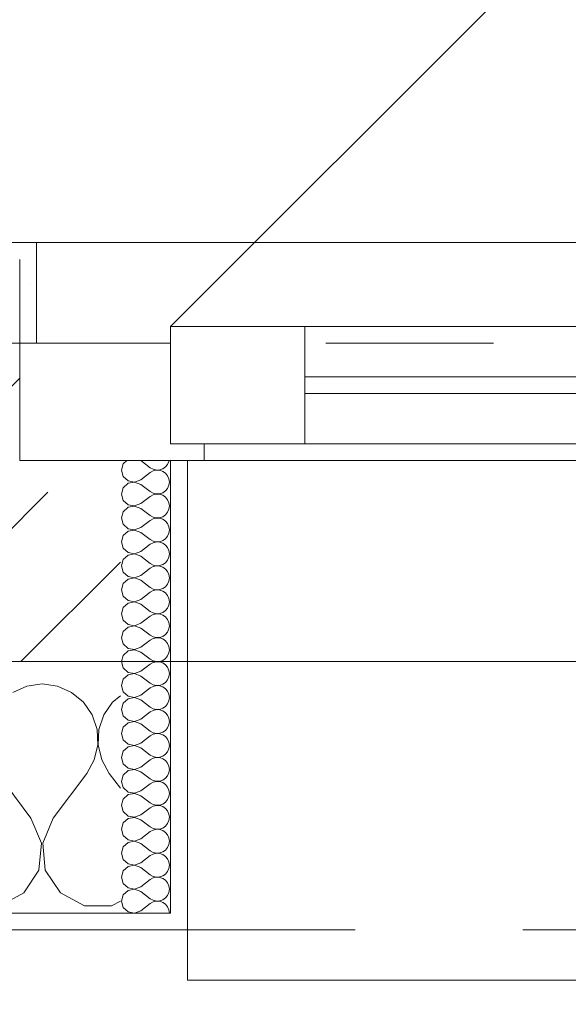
# Model space of a CAD drawing. Header units: metres. Extents: x -4 to 100, y -11 to 17.
# Tile 92 of 256: x 8.32 to 8.647, y -0.199 to 0.388. Entities that reach past the tile are written whole.
import ezdxf

# ---------------------------------------------------------------- set-up
doc = ezdxf.new("R2010")
doc.units = ezdxf.units.M
doc.header["$MEASUREMENT"] = 0
doc.linetypes.add('Strichlinie eng', pattern=[0.115, 0.075, -0.04])
doc.linetypes.add('Untersicht', pattern=[0.1, 0.075, -0.025])
for name, color, linetype in [('152 - Bemaßung_ Beschriftung.Ausbau', 7, 'Continuous'), ('603 - Struktur.Bodenplatte_ Decke Roh', 7, 'Continuous'), ('604 - Struktur.Wand Aussen', 7, 'Continuous'), ('650 - Abdeckung.Fußboden Aufbau', 7, 'Continuous'), ('Neubau_653 - Abdeckung.TB Verkofferung', 7, 'Continuous')]:
    doc.layers.add(name, color=color, linetype=linetype)
doc.styles.add('ERSTELLTER_STIL_2', font='txt')
doc.dimstyles.new('ERSTELLTER_STIL__5', dxfattribs={"dimtxt": 0.1, "dimasz": 0.0532, "dimexe": 0.18, "dimexo": 0.0625, "dimgap": 0, "dimtad": 1, "dimtih": 1, "dimtoh": 1, "dimzin": 0, "dimdsep": 46, "dimtxsty": 'ERSTELLTER_STIL_2', "dimblk": 'ARROWHEAD_2', "dimblk1": 'ARROWHEAD_2', "dimblk2": 'ARROWHEAD_2', "dimcen": 0.09, "dimse1": 1, "dimse2": 1, "dimclrd": 7, "dimclre": 7, "dimclrt": 7, "dimazin": 0, "dimtfac": 1, "dimtdec": 4, "dimtmove": 0, "dimatfit": 3, "dimfxl": 1, "dimtolj": 1, "dimtzin": 0, "dimarcsym": 0})
pattern_1 = [(0, (0, 0), (0, 0.0866025), [0, -0.05]), (0, (0.025, 0.0433), (0, 0.0866025), [0, -0.05])]

# ---------------------------------------------------------------- blocks, each defined once
blk = doc.blocks.new('*X119')
at = {"layer": '604 - Struktur.Wand Aussen', "color": 7, "linetype": 'Continuous', "lineweight": 5}
for p, q in [((8.32422, -0.0096), (8.31581, -0.01331)), ((8.33333, -0.00833), (8.32422, -0.0096)), ((8.34244, -0.0096), (8.33333, -0.00833)), ((8.35086, -0.01331), (8.34244, -0.0096)), ((8.35794, -0.01918), (8.35086, -0.01331)), ((8.38, -0.01536), (8.37539, -0.01918)), ((8.36315, -0.02676), (8.35794, -0.01918)), ((8.37539, -0.01918), (8.37019, -0.02676)), ((8.36609, -0.03547), (8.36315, -0.02676)), ((8.37019, -0.02676), (8.36725, -0.03547)), ((8.36653, -0.04466), (8.36609, -0.03547)), ((8.36725, -0.03547), (8.3668, -0.04466)), ((8.36445, -0.05362), (8.36653, -0.04466)), ((8.3668, -0.04466), (8.36888, -0.05362)), ((8.36, -0.06167), (8.36445, -0.05362)), ((8.36888, -0.05362), (8.37333, -0.06167)), ((8.32667, -0.08833), (8.30667, -0.06167)), ((8.34, -0.08833), (8.36, -0.06167)), ((8.38, -0.07056), (8.37333, -0.06167)), ((8.33295, -0.1033), (8.32667, -0.08833)), ((8.34, -0.08833), (8.33371, -0.1033)), ((8.33142, -0.11947), (8.33295, -0.1033)), ((8.33371, -0.1033), (8.33525, -0.11947)), ((8.32243, -0.13299), (8.33142, -0.11947)), ((8.33525, -0.11947), (8.34424, -0.13299)), ((8.30812, -0.14066), (8.32243, -0.13299)), ((8.34424, -0.13299), (8.35855, -0.14066)), ((8.35855, -0.14066), (8.37479, -0.14066)), ((8.37479, -0.14066), (8.38, -0.13787))]:
    blk.add_line(p, q, dxfattribs=at)
blk = doc.blocks.new('*X149')
at = {"layer": '604 - Struktur.Wand Aussen', "color": 7, "linetype": 'Continuous', "lineweight": 5}
for p, q in [((8.38392, 0.125), (8.38178, 0.12304)), ((8.39214, 0.125), (8.39786, 0.12071)), ((8.40822, 0.12267), (8.40901, 0.12448)), ((8.40901, 0.12448), (8.40909, 0.125)), ((8.38178, 0.12304), (8.38071, 0.11929)), ((8.38071, 0.11929), (8.38178, 0.11553)), ((8.39214, 0.11357), (8.39786, 0.11786)), ((8.39786, 0.12071), (8.39958, 0.11976)), ((8.39958, 0.11881), (8.39786, 0.11786)), ((8.39958, 0.11976), (8.4015, 0.11931)), ((8.4015, 0.11926), (8.39958, 0.11881)), ((8.4015, 0.11931), (8.40347, 0.11941)), ((8.40347, 0.11916), (8.4015, 0.11926)), ((8.40347, 0.11941), (8.40534, 0.12004)), ((8.40534, 0.11853), (8.40347, 0.11916)), ((8.40534, 0.12004), (8.40696, 0.12116)), ((8.40696, 0.11742), (8.40534, 0.11853)), ((8.40696, 0.12116), (8.40822, 0.12267)), ((8.38178, 0.11553), (8.38466, 0.1129)), ((8.38466, 0.1129), (8.3885, 0.11217)), ((8.3885, 0.11211), (8.38466, 0.11139)), ((8.3885, 0.11217), (8.39214, 0.11357)), ((8.39214, 0.11071), (8.3885, 0.11211)), ((8.40822, 0.1159), (8.40696, 0.11742)), ((8.40901, 0.11409), (8.40822, 0.1159)), ((8.40929, 0.11214), (8.40901, 0.11409)), ((8.40901, 0.11019), (8.40929, 0.11214)), ((8.38178, 0.10876), (8.38071, 0.105)), ((8.38466, 0.11139), (8.38178, 0.10876)), ((8.39214, 0.11071), (8.39786, 0.10643)), ((8.39786, 0.10643), (8.39958, 0.10547)), ((8.40347, 0.10512), (8.40534, 0.10575)), ((8.40534, 0.10575), (8.40696, 0.10687)), ((8.40696, 0.10687), (8.40822, 0.10839)), ((8.40822, 0.10839), (8.40901, 0.11019)), ((8.38071, 0.105), (8.38178, 0.10124)), ((8.38178, 0.10124), (8.38466, 0.09861)), ((8.39214, 0.09929), (8.39786, 0.10357)), ((8.39958, 0.10453), (8.39786, 0.10357)), ((8.39958, 0.10547), (8.4015, 0.10503)), ((8.4015, 0.10497), (8.39958, 0.10453)), ((8.4015, 0.10503), (8.40347, 0.10512)), ((8.40347, 0.10488), (8.4015, 0.10497)), ((8.40534, 0.10425), (8.40347, 0.10488)), ((8.40696, 0.10313), (8.40534, 0.10425)), ((8.40822, 0.10161), (8.40696, 0.10313)), ((8.40901, 0.09981), (8.40822, 0.10161)), ((8.38178, 0.09447), (8.38071, 0.09071)), ((8.38466, 0.0971), (8.38178, 0.09447)), ((8.38466, 0.09861), (8.3885, 0.09789)), ((8.3885, 0.09783), (8.38466, 0.0971)), ((8.3885, 0.09789), (8.39214, 0.09929)), ((8.39214, 0.09643), (8.3885, 0.09783)), ((8.39214, 0.09643), (8.39786, 0.09214)), ((8.40696, 0.09258), (8.40822, 0.0941)), ((8.40822, 0.0941), (8.40901, 0.09591)), ((8.40929, 0.09786), (8.40901, 0.09981)), ((8.40901, 0.09591), (8.40929, 0.09786)), ((8.38071, 0.09071), (8.38178, 0.08696)), ((8.39214, 0.085), (8.39786, 0.08929)), ((8.39786, 0.09214), (8.39958, 0.09119)), ((8.39958, 0.09024), (8.39786, 0.08929)), ((8.39958, 0.09119), (8.4015, 0.09074)), ((8.4015, 0.09069), (8.39958, 0.09024)), ((8.4015, 0.09074), (8.40347, 0.09084)), ((8.40347, 0.09059), (8.4015, 0.09069)), ((8.40347, 0.09084), (8.40534, 0.09147)), ((8.40534, 0.08996), (8.40347, 0.09059)), ((8.40534, 0.09147), (8.40696, 0.09258)), ((8.40696, 0.08884), (8.40534, 0.08996)), ((8.40822, 0.08733), (8.40696, 0.08884)), ((8.38178, 0.08696), (8.38466, 0.08433)), ((8.38466, 0.08282), (8.38178, 0.08018)), ((8.38466, 0.08433), (8.3885, 0.0836)), ((8.3885, 0.08354), (8.38466, 0.08282)), ((8.3885, 0.0836), (8.39214, 0.085)), ((8.39214, 0.08214), (8.3885, 0.08354)), ((8.40901, 0.08552), (8.40822, 0.08733)), ((8.40929, 0.08357), (8.40901, 0.08552)), ((8.40901, 0.08162), (8.40929, 0.08357)), ((8.38178, 0.08018), (8.38071, 0.07643)), ((8.38071, 0.07643), (8.38178, 0.07267)), ((8.39214, 0.08214), (8.39786, 0.07786)), ((8.39786, 0.07786), (8.39958, 0.0769)), ((8.39958, 0.0769), (8.4015, 0.07646)), ((8.4015, 0.0764), (8.39958, 0.07595)), ((8.4015, 0.07646), (8.40347, 0.07655)), ((8.40347, 0.0763), (8.4015, 0.0764)), ((8.40347, 0.07655), (8.40534, 0.07718)), ((8.40534, 0.07718), (8.40696, 0.0783)), ((8.40696, 0.0783), (8.40822, 0.07982)), ((8.40822, 0.07982), (8.40901, 0.08162)), ((8.38178, 0.07267), (8.38466, 0.07004)), ((8.3885, 0.06931), (8.39214, 0.07071)), ((8.39214, 0.07071), (8.39786, 0.075)), ((8.39958, 0.07595), (8.39786, 0.075)), ((8.40534, 0.07567), (8.40347, 0.0763)), ((8.40696, 0.07456), (8.40534, 0.07567)), ((8.40822, 0.07304), (8.40696, 0.07456)), ((8.40901, 0.07124), (8.40822, 0.07304)), ((8.40929, 0.06929), (8.40901, 0.07124)), ((8.38178, 0.0659), (8.38071, 0.06214)), ((8.38466, 0.06853), (8.38178, 0.0659)), ((8.38466, 0.07004), (8.3885, 0.06931)), ((8.3885, 0.06926), (8.38466, 0.06853)), ((8.39214, 0.06786), (8.3885, 0.06926)), ((8.39214, 0.06786), (8.39786, 0.06357)), ((8.40696, 0.06401), (8.40822, 0.06553)), ((8.40822, 0.06553), (8.40901, 0.06733)), ((8.40901, 0.06733), (8.40929, 0.06929)), ((8.38071, 0.06214), (8.38178, 0.05839)), ((8.39214, 0.05643), (8.39786, 0.06071)), ((8.39786, 0.06357), (8.39958, 0.06262)), ((8.39958, 0.06167), (8.39786, 0.06071)), ((8.39958, 0.06262), (8.4015, 0.06217)), ((8.4015, 0.06211), (8.39958, 0.06167)), ((8.4015, 0.06217), (8.40347, 0.06227)), ((8.40347, 0.06202), (8.4015, 0.06211)), ((8.40347, 0.06227), (8.40534, 0.0629)), ((8.40534, 0.06139), (8.40347, 0.06202)), ((8.40534, 0.0629), (8.40696, 0.06401)), ((8.40696, 0.06027), (8.40534, 0.06139)), ((8.40822, 0.05876), (8.40696, 0.06027)), ((8.40901, 0.05695), (8.40822, 0.05876)), ((8.38178, 0.05839), (8.38466, 0.05575)), ((8.38466, 0.05425), (8.38178, 0.05161)), ((8.38466, 0.05575), (8.3885, 0.05503)), ((8.3885, 0.05497), (8.38466, 0.05425)), ((8.3885, 0.05503), (8.39214, 0.05643)), ((8.39214, 0.05357), (8.3885, 0.05497)), ((8.39214, 0.05357), (8.39786, 0.04929)), ((8.40822, 0.05124), (8.40901, 0.05305)), ((8.40929, 0.055), (8.40901, 0.05695)), ((8.40901, 0.05305), (8.40929, 0.055)), ((8.38178, 0.05161), (8.38071, 0.04786)), ((8.38071, 0.04786), (8.38178, 0.0441)), ((8.39786, 0.04929), (8.39958, 0.04833)), ((8.39958, 0.04738), (8.39786, 0.04643)), ((8.39958, 0.04833), (8.4015, 0.04789)), ((8.4015, 0.04783), (8.39958, 0.04738)), ((8.4015, 0.04789), (8.40347, 0.04798)), ((8.40347, 0.04773), (8.4015, 0.04783)), ((8.40347, 0.04798), (8.40534, 0.04861)), ((8.40534, 0.0471), (8.40347, 0.04773)), ((8.40534, 0.04861), (8.40696, 0.04973)), ((8.40696, 0.04599), (8.40534, 0.0471)), ((8.40696, 0.04973), (8.40822, 0.05124)), ((8.38178, 0.0441), (8.38466, 0.04147)), ((8.38466, 0.04147), (8.3885, 0.04074)), ((8.3885, 0.04074), (8.39214, 0.04214)), ((8.39214, 0.04214), (8.39786, 0.04643)), ((8.40822, 0.04447), (8.40696, 0.04599)), ((8.40901, 0.04267), (8.40822, 0.04447)), ((8.40929, 0.04071), (8.40901, 0.04267)), ((8.38178, 0.03733), (8.38071, 0.03357)), ((8.38466, 0.03996), (8.38178, 0.03733)), ((8.3885, 0.04069), (8.38466, 0.03996)), ((8.39214, 0.03929), (8.3885, 0.04069)), ((8.39214, 0.03929), (8.39786, 0.035)), ((8.40534, 0.03433), (8.40696, 0.03544)), ((8.40696, 0.03544), (8.40822, 0.03696)), ((8.40822, 0.03696), (8.40901, 0.03876)), ((8.40901, 0.03876), (8.40929, 0.04071)), ((8.38071, 0.03357), (8.38178, 0.02982)), ((8.38178, 0.02982), (8.38466, 0.02718)), ((8.39214, 0.02786), (8.39786, 0.03214)), ((8.39786, 0.035), (8.39958, 0.03405)), ((8.39958, 0.0331), (8.39786, 0.03214)), ((8.39958, 0.03405), (8.4015, 0.0336)), ((8.4015, 0.03354), (8.39958, 0.0331)), ((8.4015, 0.0336), (8.40347, 0.0337)), ((8.40347, 0.03345), (8.4015, 0.03354)), ((8.40347, 0.0337), (8.40534, 0.03433)), ((8.40534, 0.03282), (8.40347, 0.03345)), ((8.40696, 0.0317), (8.40534, 0.03282)), ((8.40822, 0.03018), (8.40696, 0.0317)), ((8.40901, 0.02838), (8.40822, 0.03018)), ((8.38466, 0.02567), (8.38178, 0.02304)), ((8.38466, 0.02718), (8.3885, 0.02646)), ((8.3885, 0.0264), (8.38466, 0.02567)), ((8.3885, 0.02646), (8.39214, 0.02786)), ((8.39214, 0.025), (8.3885, 0.0264)), ((8.39214, 0.025), (8.39786, 0.02071)), ((8.40822, 0.02267), (8.40901, 0.02448)), ((8.40929, 0.02643), (8.40901, 0.02838)), ((8.40901, 0.02448), (8.40929, 0.02643)), ((8.38178, 0.02304), (8.38071, 0.01929)), ((8.38071, 0.01929), (8.38178, 0.01553)), ((8.39214, 0.01357), (8.39786, 0.01786)), ((8.39786, 0.02071), (8.39958, 0.01976)), ((8.39958, 0.01881), (8.39786, 0.01786)), ((8.39958, 0.01976), (8.4015, 0.01931)), ((8.4015, 0.01926), (8.39958, 0.01881)), ((8.4015, 0.01931), (8.40347, 0.01941)), ((8.40347, 0.01916), (8.4015, 0.01926)), ((8.40347, 0.01941), (8.40534, 0.02004)), ((8.40534, 0.01853), (8.40347, 0.01916)), ((8.40534, 0.02004), (8.40696, 0.02116)), ((8.40696, 0.01742), (8.40534, 0.01853)), ((8.40696, 0.02116), (8.40822, 0.02267)), ((8.38178, 0.01553), (8.38466, 0.0129)), ((8.38466, 0.0129), (8.3885, 0.01217)), ((8.3885, 0.01211), (8.38466, 0.01139)), ((8.3885, 0.01217), (8.39214, 0.01357)), ((8.39214, 0.01071), (8.3885, 0.01211)), ((8.40822, 0.0159), (8.40696, 0.01742)), ((8.40901, 0.01409), (8.40822, 0.0159)), ((8.40929, 0.01214), (8.40901, 0.01409)), ((8.40901, 0.01019), (8.40929, 0.01214)), ((8.38178, 0.00876), (8.38071, 0.005)), ((8.38466, 0.01139), (8.38178, 0.00876)), ((8.39214, 0.01071), (8.39786, 0.00643)), ((8.39786, 0.00643), (8.39958, 0.00547)), ((8.40534, 0.00575), (8.40696, 0.00687)), ((8.40696, 0.00687), (8.40822, 0.00839)), ((8.40822, 0.00839), (8.40901, 0.01019)), ((8.38071, 0.005), (8.38178, 0.00124)), ((8.38178, 0.00124), (8.38466, -0.00139)), ((8.39214, -0.00071), (8.39786, 0.00357)), ((8.39958, 0.00453), (8.39786, 0.00357)), ((8.39958, 0.00547), (8.4015, 0.00503)), ((8.4015, 0.00497), (8.39958, 0.00453)), ((8.4015, 0.00503), (8.40347, 0.00512)), ((8.40347, 0.00488), (8.4015, 0.00497)), ((8.40347, 0.00512), (8.40534, 0.00575)), ((8.40534, 0.00425), (8.40347, 0.00488)), ((8.40696, 0.00313), (8.40534, 0.00425)), ((8.40822, 0.00161), (8.40696, 0.00313)), ((8.40901, -0.00019), (8.40822, 0.00161)), ((8.38178, -0.00553), (8.38071, -0.00929)), ((8.38466, -0.0029), (8.38178, -0.00553)), ((8.38466, -0.00139), (8.3885, -0.00211)), ((8.3885, -0.00217), (8.38466, -0.0029)), ((8.3885, -0.00211), (8.39214, -0.00071)), ((8.39214, -0.00357), (8.3885, -0.00217)), ((8.39214, -0.00357), (8.39786, -0.00786)), ((8.40822, -0.0059), (8.40901, -0.00409)), ((8.40929, -0.00214), (8.40901, -0.00019)), ((8.40901, -0.00409), (8.40929, -0.00214)), ((8.38071, -0.00929), (8.38178, -0.01304)), ((8.39214, -0.015), (8.39786, -0.01071)), ((8.39786, -0.00786), (8.39958, -0.00881)), ((8.39958, -0.00976), (8.39786, -0.01071)), ((8.39958, -0.00881), (8.4015, -0.00926)), ((8.4015, -0.00931), (8.39958, -0.00976)), ((8.4015, -0.00926), (8.40347, -0.00916)), ((8.40347, -0.00941), (8.4015, -0.00931)), ((8.40347, -0.00916), (8.40534, -0.00853)), ((8.40534, -0.01004), (8.40347, -0.00941)), ((8.40534, -0.00853), (8.40696, -0.00742)), ((8.40696, -0.01116), (8.40534, -0.01004)), ((8.40696, -0.00742), (8.40822, -0.0059)), ((8.40822, -0.01267), (8.40696, -0.01116)), ((8.38178, -0.01304), (8.38466, -0.01567)), ((8.38466, -0.01718), (8.38178, -0.01982)), ((8.38466, -0.01567), (8.3885, -0.0164)), ((8.3885, -0.01646), (8.38466, -0.01718)), ((8.3885, -0.0164), (8.39214, -0.015)), ((8.39214, -0.01786), (8.3885, -0.01646)), ((8.40901, -0.01448), (8.40822, -0.01267)), ((8.40929, -0.01643), (8.40901, -0.01448)), ((8.40901, -0.01838), (8.40929, -0.01643)), ((8.38178, -0.01982), (8.38071, -0.02357)), ((8.39214, -0.01786), (8.39786, -0.02214)), ((8.39786, -0.02214), (8.39958, -0.0231)), ((8.39958, -0.0231), (8.4015, -0.02354)), ((8.4015, -0.02354), (8.40347, -0.02345)), ((8.40347, -0.02345), (8.40534, -0.02282)), ((8.40534, -0.02282), (8.40696, -0.0217)), ((8.40696, -0.0217), (8.40822, -0.02018)), ((8.40822, -0.02018), (8.40901, -0.01838)), ((8.38071, -0.02357), (8.38178, -0.02733)), ((8.38178, -0.02733), (8.38466, -0.02996)), ((8.3885, -0.03069), (8.39214, -0.02929)), ((8.39214, -0.02929), (8.39786, -0.025)), ((8.39958, -0.02405), (8.39786, -0.025)), ((8.4015, -0.0236), (8.39958, -0.02405)), ((8.40347, -0.0237), (8.4015, -0.0236)), ((8.40534, -0.02433), (8.40347, -0.0237)), ((8.40696, -0.02544), (8.40534, -0.02433)), ((8.40822, -0.02696), (8.40696, -0.02544)), ((8.40901, -0.02876), (8.40822, -0.02696)), ((8.40929, -0.03071), (8.40901, -0.02876)), ((8.38178, -0.0341), (8.38071, -0.03786)), ((8.38466, -0.03147), (8.38178, -0.0341)), ((8.38466, -0.02996), (8.3885, -0.03069)), ((8.3885, -0.03074), (8.38466, -0.03147)), ((8.39214, -0.03214), (8.3885, -0.03074)), ((8.39214, -0.03214), (8.39786, -0.03643)), ((8.40696, -0.03599), (8.40822, -0.03447)), ((8.40822, -0.03447), (8.40901, -0.03267)), ((8.40901, -0.03267), (8.40929, -0.03071)), ((8.38071, -0.03786), (8.38178, -0.04161)), ((8.39214, -0.04357), (8.39786, -0.03929)), ((8.39786, -0.03643), (8.39958, -0.03738)), ((8.39958, -0.03833), (8.39786, -0.03929)), ((8.39958, -0.03738), (8.4015, -0.03783)), ((8.4015, -0.03789), (8.39958, -0.03833)), ((8.4015, -0.03783), (8.40347, -0.03773)), ((8.40347, -0.03798), (8.4015, -0.03789)), ((8.40347, -0.03773), (8.40534, -0.0371)), ((8.40534, -0.03861), (8.40347, -0.03798)), ((8.40534, -0.0371), (8.40696, -0.03599)), ((8.40696, -0.03973), (8.40534, -0.03861)), ((8.40822, -0.04124), (8.40696, -0.03973)), ((8.38178, -0.04161), (8.38466, -0.04425)), ((8.38466, -0.04575), (8.38178, -0.04839)), ((8.38466, -0.04425), (8.3885, -0.04497)), ((8.3885, -0.04503), (8.38466, -0.04575)), ((8.3885, -0.04497), (8.39214, -0.04357)), ((8.39214, -0.04643), (8.3885, -0.04503)), ((8.39214, -0.04643), (8.39786, -0.05071)), ((8.40901, -0.04305), (8.40822, -0.04124)), ((8.40822, -0.04876), (8.40901, -0.04695)), ((8.40929, -0.045), (8.40901, -0.04305)), ((8.40901, -0.04695), (8.40929, -0.045)), ((8.38178, -0.04839), (8.38071, -0.05214)), ((8.38071, -0.05214), (8.38178, -0.0559)), ((8.39786, -0.05071), (8.39958, -0.05167)), ((8.39958, -0.05262), (8.39786, -0.05357)), ((8.39958, -0.05167), (8.4015, -0.05211)), ((8.4015, -0.05217), (8.39958, -0.05262)), ((8.4015, -0.05211), (8.40347, -0.05202)), ((8.40347, -0.05227), (8.4015, -0.05217)), ((8.40347, -0.05202), (8.40534, -0.05139)), ((8.40534, -0.0529), (8.40347, -0.05227)), ((8.40534, -0.05139), (8.40696, -0.05027)), ((8.40696, -0.05027), (8.40822, -0.04876)), ((8.38178, -0.0559), (8.38466, -0.05853)), ((8.38466, -0.05853), (8.3885, -0.05926)), ((8.3885, -0.05926), (8.39214, -0.05786)), ((8.39214, -0.05786), (8.39786, -0.05357)), ((8.40696, -0.05401), (8.40534, -0.0529)), ((8.40822, -0.05553), (8.40696, -0.05401)), ((8.40901, -0.05733), (8.40822, -0.05553)), ((8.40929, -0.05929), (8.40901, -0.05733)), ((8.38178, -0.06267), (8.38071, -0.06643)), ((8.38466, -0.06004), (8.38178, -0.06267)), ((8.3885, -0.05931), (8.38466, -0.06004)), ((8.39214, -0.06071), (8.3885, -0.05931)), ((8.39214, -0.06071), (8.39786, -0.065)), ((8.40534, -0.06567), (8.40696, -0.06456)), ((8.40696, -0.06456), (8.40822, -0.06304)), ((8.40822, -0.06304), (8.40901, -0.06124)), ((8.40901, -0.06124), (8.40929, -0.05929)), ((8.38071, -0.06643), (8.38178, -0.07018)), ((8.38178, -0.07018), (8.38466, -0.07282)), ((8.39214, -0.07214), (8.39786, -0.06786)), ((8.39786, -0.065), (8.39958, -0.06595)), ((8.39958, -0.0669), (8.39786, -0.06786)), ((8.39958, -0.06595), (8.4015, -0.0664)), ((8.4015, -0.06646), (8.39958, -0.0669)), ((8.4015, -0.0664), (8.40347, -0.0663)), ((8.40347, -0.06655), (8.4015, -0.06646)), ((8.40347, -0.0663), (8.40534, -0.06567)), ((8.40534, -0.06718), (8.40347, -0.06655)), ((8.40696, -0.0683), (8.40534, -0.06718)), ((8.40822, -0.06982), (8.40696, -0.0683)), ((8.40901, -0.07162), (8.40822, -0.06982)), ((8.38466, -0.07433), (8.38178, -0.07696)), ((8.38466, -0.07282), (8.3885, -0.07354)), ((8.3885, -0.0736), (8.38466, -0.07433)), ((8.3885, -0.07354), (8.39214, -0.07214)), ((8.39214, -0.075), (8.3885, -0.0736)), ((8.39214, -0.075), (8.39786, -0.07929)), ((8.40822, -0.07733), (8.40901, -0.07552)), ((8.40929, -0.07357), (8.40901, -0.07162)), ((8.40901, -0.07552), (8.40929, -0.07357)), ((8.38178, -0.07696), (8.38071, -0.08071)), ((8.38071, -0.08071), (8.38178, -0.08447)), ((8.39214, -0.08643), (8.39786, -0.08214)), ((8.39786, -0.07929), (8.39958, -0.08024)), ((8.39958, -0.08119), (8.39786, -0.08214)), ((8.39958, -0.08024), (8.4015, -0.08069)), ((8.4015, -0.08074), (8.39958, -0.08119)), ((8.4015, -0.08069), (8.40347, -0.08059)), ((8.40347, -0.08084), (8.4015, -0.08074)), ((8.40347, -0.08059), (8.40534, -0.07996)), ((8.40534, -0.08147), (8.40347, -0.08084)), ((8.40534, -0.07996), (8.40696, -0.07884)), ((8.40696, -0.08258), (8.40534, -0.08147)), ((8.40696, -0.07884), (8.40822, -0.07733)), ((8.38178, -0.08447), (8.38466, -0.0871)), ((8.38466, -0.0871), (8.3885, -0.08783)), ((8.3885, -0.08789), (8.38466, -0.08861)), ((8.3885, -0.08783), (8.39214, -0.08643)), ((8.39214, -0.08929), (8.3885, -0.08789)), ((8.40822, -0.0841), (8.40696, -0.08258)), ((8.40901, -0.08591), (8.40822, -0.0841)), ((8.40929, -0.08786), (8.40901, -0.08591)), ((8.40901, -0.08981), (8.40929, -0.08786)), ((8.38178, -0.09124), (8.38071, -0.095)), ((8.38466, -0.08861), (8.38178, -0.09124)), ((8.39214, -0.08929), (8.39786, -0.09357)), ((8.39786, -0.09357), (8.39958, -0.09453)), ((8.40534, -0.09425), (8.40696, -0.09313)), ((8.40696, -0.09313), (8.40822, -0.09161)), ((8.40822, -0.09161), (8.40901, -0.08981)), ((8.38071, -0.095), (8.38178, -0.09876)), ((8.38178, -0.09876), (8.38466, -0.10139)), ((8.39214, -0.10071), (8.39786, -0.09643)), ((8.39958, -0.09547), (8.39786, -0.09643)), ((8.39958, -0.09453), (8.4015, -0.09497)), ((8.4015, -0.09503), (8.39958, -0.09547)), ((8.4015, -0.09497), (8.40347, -0.09488)), ((8.40347, -0.09512), (8.4015, -0.09503)), ((8.40347, -0.09488), (8.40534, -0.09425)), ((8.40534, -0.09575), (8.40347, -0.09512)), ((8.40696, -0.09687), (8.40534, -0.09575)), ((8.40822, -0.09839), (8.40696, -0.09687)), ((8.40901, -0.10019), (8.40822, -0.09839)), ((8.38178, -0.10553), (8.38071, -0.10929)), ((8.38466, -0.1029), (8.38178, -0.10553)), ((8.38466, -0.10139), (8.3885, -0.10211)), ((8.3885, -0.10217), (8.38466, -0.1029)), ((8.3885, -0.10211), (8.39214, -0.10071)), ((8.39214, -0.10357), (8.3885, -0.10217)), ((8.39214, -0.10357), (8.39786, -0.10786)), ((8.40822, -0.1059), (8.40901, -0.10409)), ((8.40929, -0.10214), (8.40901, -0.10019)), ((8.40901, -0.10409), (8.40929, -0.10214)), ((8.38071, -0.10929), (8.38178, -0.11304)), ((8.39214, -0.115), (8.39786, -0.11071)), ((8.39786, -0.10786), (8.39958, -0.10881)), ((8.39958, -0.10976), (8.39786, -0.11071)), ((8.39958, -0.10881), (8.4015, -0.10926)), ((8.4015, -0.10931), (8.39958, -0.10976)), ((8.4015, -0.10926), (8.40347, -0.10916)), ((8.40347, -0.10941), (8.4015, -0.10931)), ((8.40347, -0.10916), (8.40534, -0.10853)), ((8.40534, -0.11004), (8.40347, -0.10941)), ((8.40534, -0.10853), (8.40696, -0.10742)), ((8.40696, -0.11116), (8.40534, -0.11004)), ((8.40696, -0.10742), (8.40822, -0.1059)), ((8.40822, -0.11267), (8.40696, -0.11116)), ((8.38178, -0.11304), (8.38466, -0.11567)), ((8.38466, -0.11718), (8.38178, -0.11982)), ((8.38466, -0.11567), (8.3885, -0.1164)), ((8.3885, -0.11646), (8.38466, -0.11718)), ((8.3885, -0.1164), (8.39214, -0.115)), ((8.39214, -0.11786), (8.3885, -0.11646)), ((8.40901, -0.11448), (8.40822, -0.11267)), ((8.40929, -0.11643), (8.40901, -0.11448)), ((8.40901, -0.11838), (8.40929, -0.11643)), ((8.38178, -0.11982), (8.38071, -0.12357)), ((8.39214, -0.11786), (8.39786, -0.12214)), ((8.39786, -0.12214), (8.39958, -0.1231)), ((8.39958, -0.1231), (8.4015, -0.12354)), ((8.40347, -0.12345), (8.40534, -0.12282)), ((8.40534, -0.12282), (8.40696, -0.1217)), ((8.40696, -0.1217), (8.40822, -0.12018)), ((8.40822, -0.12018), (8.40901, -0.11838)), ((8.38071, -0.12357), (8.38178, -0.12733)), ((8.38178, -0.12733), (8.38466, -0.12996)), ((8.39214, -0.12929), (8.39786, -0.125)), ((8.39958, -0.12405), (8.39786, -0.125)), ((8.4015, -0.1236), (8.39958, -0.12405)), ((8.4015, -0.12354), (8.40347, -0.12345)), ((8.40347, -0.1237), (8.4015, -0.1236)), ((8.40534, -0.12433), (8.40347, -0.1237)), ((8.40696, -0.12544), (8.40534, -0.12433)), ((8.40822, -0.12696), (8.40696, -0.12544)), ((8.40901, -0.12876), (8.40822, -0.12696)), ((8.40929, -0.13071), (8.40901, -0.12876)), ((8.38178, -0.1341), (8.38071, -0.13786)), ((8.38466, -0.13147), (8.38178, -0.1341)), ((8.38466, -0.12996), (8.3885, -0.13069)), ((8.3885, -0.13074), (8.38466, -0.13147)), ((8.3885, -0.13069), (8.39214, -0.12929)), ((8.39214, -0.13214), (8.3885, -0.13074)), ((8.39214, -0.13214), (8.39786, -0.13643)), ((8.40696, -0.13599), (8.40822, -0.13447)), ((8.40822, -0.13447), (8.40901, -0.13267)), ((8.40901, -0.13267), (8.40929, -0.13071)), ((8.38071, -0.13786), (8.38178, -0.14161)), ((8.39214, -0.14357), (8.39786, -0.13929)), ((8.39786, -0.13643), (8.39958, -0.13738)), ((8.39958, -0.13833), (8.39786, -0.13929)), ((8.39958, -0.13738), (8.4015, -0.13783)), ((8.4015, -0.13789), (8.39958, -0.13833)), ((8.4015, -0.13783), (8.40347, -0.13773)), ((8.40347, -0.13798), (8.4015, -0.13789)), ((8.40347, -0.13773), (8.40534, -0.1371)), ((8.40534, -0.13861), (8.40347, -0.13798)), ((8.40534, -0.1371), (8.40696, -0.13599)), ((8.40696, -0.13973), (8.40534, -0.13861)), ((8.40822, -0.14124), (8.40696, -0.13973)), ((8.38178, -0.14161), (8.38466, -0.14425)), ((8.38466, -0.14425), (8.3885, -0.14497)), ((8.3885, -0.14497), (8.39214, -0.14357)), ((8.40901, -0.14305), (8.40822, -0.14124)), ((8.40929, -0.145), (8.40901, -0.14305))]:
    blk.add_line(p, q, dxfattribs=at)
blk = doc.blocks.new('*D446')
at = {"layer": '152 - Bemaßung_ Beschriftung.Ausbau', "color": 7, "linetype": 'Continuous', "lineweight": 5}
for p, q in [((7.12, -4.1125), (7.12, -4.0075)), ((8.32, -4.1125), (8.32, -4.0075)), ((7.14021, -4.025), (7.09979, -4.095)), ((8.34021, -4.025), (8.29979, -4.095)), ((4.72, -4.06), (7.12, -4.06)), ((7.12, -4.06), (8.32, -4.06)), ((8.32, -4.06), (10.72, -4.06))]:
    blk.add_line(p, q, dxfattribs=at)
at = {"layer": '152 - Bemaßung_ Beschriftung.Ausbau', "color": 7, "lineweight": 5, "insert": (7.58697, -4.04), "char_height": 0.1, "attachment_point": 7, "style": 'ERSTELLTER_STIL_2'}
blk.add_mtext('\\A1;{\\pql;\\fArial|b0|i0|c0|p38;1,20}', dxfattribs=at)
blk = doc.blocks.new('ARROWHEAD_2')
at = {"color": 0, "linetype": 'Continuous', "lineweight": 0}
for p, q in [((-0.378, -0.655), (0.378, 0.655)), ((0, 0), (-1, 0))]:
    blk.add_line(p, q, dxfattribs=at)
blk = doc.blocks.new('*D447')
at = {"layer": '152 - Bemaßung_ Beschriftung.Ausbau', "color": 7, "linetype": 'Continuous', "lineweight": 5}
for p, q in [((8.34021, -4.025), (8.29979, -4.095)), ((10.74021, -4.025), (10.69979, -4.095)), ((8.32, -4.06), (10.72, -4.06))]:
    blk.add_line(p, q, dxfattribs=at)
at = {"layer": '152 - Bemaßung_ Beschriftung.Ausbau', "color": 7, "lineweight": 5, "char_height": 0.1, "attachment_point": 7, "style": 'ERSTELLTER_STIL_2'}
for s, insert in [('\\A1;{\\pql;\\fArial|b0|i0|c0|p38;2,40}', (9.38697, -4.04)), ('\\A1;{\\pql;\\fArial|b0|i0|c0|p38;2,01}', (9.38697, -4.18))]:
    blk.add_mtext(s, dxfattribs=dict(at, insert=insert))
blk = doc.blocks.new('*D448')
at = {"layer": '152 - Bemaßung_ Beschriftung.Ausbau', "color": 7, "linetype": 'Continuous', "lineweight": 5}
for p, q in [((10.72, -4.1125), (10.72, -4.0075)), ((11.92, -4.1125), (11.92, -4.0075)), ((10.74021, -4.025), (10.69979, -4.095)), ((11.94021, -4.025), (11.89979, -4.095)), ((8.32, -4.06), (10.72, -4.06)), ((10.72, -4.06), (11.92, -4.06)), ((11.92, -4.06), (14.32, -4.06))]:
    blk.add_line(p, q, dxfattribs=at)
at = {"layer": '152 - Bemaßung_ Beschriftung.Ausbau', "color": 7, "lineweight": 5, "insert": (11.18697, -4.04), "char_height": 0.1, "attachment_point": 7, "style": 'ERSTELLTER_STIL_2'}
blk.add_mtext('\\A1;{\\pql;\\fArial|b0|i0|c0|p38;1,20}', dxfattribs=at)
blk = doc.blocks.new('*D482')
at = {"layer": '152 - Bemaßung_ Beschriftung.Ausbau', "color": 7, "linetype": 'Continuous', "lineweight": 5}
for p, q in [((7.65499, -4.6125), (7.65499, -4.5075)), ((7.80499, -4.6125), (7.80499, -4.5075)), ((7.6752, -4.525), (7.63478, -4.595)), ((7.8252, -4.525), (7.78478, -4.595)), ((4.19499, -4.56), (7.65499, -4.56)), ((7.65499, -4.56), (7.80499, -4.56)), ((7.80499, -4.56), (11.24499, -4.56))]:
    blk.add_line(p, q, dxfattribs=at)
blk = doc.blocks.new('*D483')
at = {"layer": '152 - Bemaßung_ Beschriftung.Ausbau', "color": 7, "linetype": 'Continuous', "lineweight": 5}
for p, q in [((7.8252, -4.525), (7.78478, -4.595)), ((11.2652, -4.525), (11.22478, -4.595)), ((7.80499, -4.56), (11.24499, -4.56))]:
    blk.add_line(p, q, dxfattribs=at)
at = {"layer": '152 - Bemaßung_ Beschriftung.Ausbau', "color": 7, "lineweight": 5, "char_height": 0.1, "attachment_point": 7, "style": 'ERSTELLTER_STIL_2'}
for s, insert in [('\\A1;{\\pql;\\fArial|b0|i0|c0|p38;3,44}', (9.31607, -4.54)), ('\\A1;{\\pql;\\fArial|b0|i0|c0|p38;15}', (11.07299, -4.54))]:
    blk.add_mtext(s, dxfattribs=dict(at, insert=insert))
blk = doc.blocks.new('*D484')
at = {"layer": '152 - Bemaßung_ Beschriftung.Ausbau', "color": 7, "linetype": 'Continuous', "lineweight": 5}
for p, q in [((11.24499, -4.6125), (11.24499, -4.5075)), ((11.2652, -4.525), (11.22478, -4.595)), ((11.4152, -4.525), (11.37478, -4.595)), ((7.80499, -4.56), (11.24499, -4.56)), ((11.24499, -4.56), (11.39499, -4.56))]:
    blk.add_line(p, q, dxfattribs=at)
blk = doc.blocks.new('*D526')
at = {"layer": '152 - Bemaßung_ Beschriftung.Ausbau', "color": 7, "linetype": 'Continuous', "lineweight": 5}
for p, q in [((7.87999, -5.1125), (7.87999, -5.0075)), ((11.17999, -5.1125), (11.17999, -5.0075)), ((7.9002, -5.025), (7.85978, -5.095)), ((11.2002, -5.025), (11.15978, -5.095)), ((7.57999, -5.06), (7.87999, -5.06)), ((7.87999, -5.06), (11.17999, -5.06)), ((11.17999, -5.06), (11.47999, -5.06))]:
    blk.add_line(p, q, dxfattribs=at)
at = {"layer": '152 - Bemaßung_ Beschriftung.Ausbau', "color": 7, "lineweight": 5, "insert": (9.39696, -5.04), "char_height": 0.1, "attachment_point": 7, "style": 'ERSTELLTER_STIL_2'}
blk.add_mtext('\\A1;{\\pql;\\fArial|b0|i0|c0|p38;3,30}', dxfattribs=at)
blk = doc.blocks.new('*D562')
at = {"layer": '152 - Bemaßung_ Beschriftung.Ausbau', "color": 7, "linetype": 'Continuous', "lineweight": 5}
for p, q in [((-0.165, -6.1125), (-0.165, -6.0075)), ((62.42503, -6.1125), (62.42503, -6.0075)), ((-0.14479, -6.025), (-0.18521, -6.095)), ((62.40482, -6.095), (62.44523, -6.025)), ((-0.19923, -6.06), (-0.165, -6.06)), ((-0.165, -6.06), (62.42503, -6.06)), ((62.42503, -6.06), (62.45926, -6.06))]:
    blk.add_line(p, q, dxfattribs=at)
at = {"layer": '152 - Bemaßung_ Beschriftung.Ausbau', "color": 7, "lineweight": 5, "insert": (30.95904, -6.04), "char_height": 0.1, "attachment_point": 7, "style": 'ERSTELLTER_STIL_2'}
blk.add_mtext('\\A1;{\\pql;\\fArial|b0|i0|c0|p38;62,59}', dxfattribs=at)
blk = doc.blocks.new('*D747')
at = {"layer": '152 - Bemaßung_ Beschriftung.Ausbau', "color": 7, "linetype": 'Continuous', "lineweight": 5}
for p, q in [((-0.165, -5.6125), (-0.165, -5.5075)), ((43.74, -5.6125), (43.74, -5.5075)), ((-0.14479, -5.525), (-0.18521, -5.595)), ((43.76021, -5.525), (43.71979, -5.595)), ((-0.19923, -5.56), (-0.165, -5.56)), ((-0.165, -5.56), (43.74, -5.56)), ((43.74, -5.56), (43.89, -5.56))]:
    blk.add_line(p, q, dxfattribs=at)
at = {"layer": '152 - Bemaßung_ Beschriftung.Ausbau', "color": 7, "lineweight": 5, "char_height": 0.1, "attachment_point": 7, "style": 'ERSTELLTER_STIL_2'}
for s, insert in [('\\A1;{\\pql;\\fArial|b0|i0|c0|p38;43,90\\fArial|b0|i0|c0|p38;\\A1{\\H.66x;\\S5^  ;}}', (21.59149, -5.55941)), ('\\A1;{\\pql;\\fArial|b0|i0|c0|p38;15}', (43.73989, -5.5505))]:
    blk.add_mtext(s, dxfattribs=dict(at, insert=insert))

msp = doc.modelspace()

# ---------------------------------------------------------------- hatches: boundary and pattern name
at = {"layer": '604 - Struktur.Wand Aussen', "linetype": 'Continuous', "lineweight": 0, "true_color": 0x000000}
h = msp.add_hatch(dxfattribs=at)
h.set_pattern_fill('Gips_0001', color=18, style=0, pattern_type=2)
h.set_pattern_definition([(45, (0, 0), (-0.01767767, 0.01767767), [0, -0.025])])
h.paths.add_polyline_path([(8.32, 0.255), (8.32, 0.195), (8.33, 0.195), (8.33, 0.255)])
h = msp.add_hatch(dxfattribs=at)
h.set_pattern_fill('Beton__Stahlbeton_0001', color=18, style=0, pattern_type=2)
h.set_pattern_definition([(45, (0, 0), (-0.0848528, 0.0848528), []), (45, (-0.04243, 0.04243), (-0.0848528, 0.0848528), [0.09, -0.03])])
h.paths.add_polyline_path([(7.12, 0.125), (7.06, 0.125), (7.06, 0.005), (8.38, 0.005), (8.38, 0.125), (8.32, 0.125), (8.32, 0.195), (8.32, 0.245), (7.12, 0.245), (7.12, 0.195)])
h = msp.add_hatch(dxfattribs=at)
h.set_pattern_fill('Verputz_0001', color=18, style=0, pattern_type=2)
h.set_pattern_definition(pattern_1)
h.paths.add_polyline_path([(8.41, -0.155), (8.42, -0.155), (8.42, 0.125), (8.41, 0.125)])
h = msp.add_hatch(dxfattribs=at)
h.set_pattern_fill('Verputz_0001', color=18, style=0, pattern_type=2)
h.set_pattern_definition(pattern_1)
h.paths.add_polyline_path([(7.03, -0.155), (8.41, -0.155), (8.41, -0.145), (7.03, -0.145)])

# ---------------------------------------------------------------- linework, layer by layer
at = {"layer": '603 - Struktur.Bodenplatte_ Decke Roh', "color": 7, "linetype": 'Continuous', "lineweight": 18, "flags": 128}
msp.add_lwpolyline([(-0.015, 13.695), (-0.015, 0.005), (43.89, 0.005)], dxfattribs=at)
at = {"layer": '604 - Struktur.Wand Aussen', "color": 7, "linetype": 'Continuous', "lineweight": 9}
for p, q in [((8.41, 0.205), (8.82719, 0.62219)), ((8.33, 0.255), (10.71, 0.255)), ((8.42, -0.155), (8.42, -0.185)), ((8.42, -0.185), (10.62, -0.185))]:
    msp.add_line(p, q, dxfattribs=at)
at = {"layer": '604 - Struktur.Wand Aussen', "color": 7, "linetype": 'Continuous', "lineweight": 5}
for p, q in [((8.32, 0.255), (8.33, 0.255)), ((8.33, 0.245), (8.33, 0.255)), ((8.33, 0.245), (8.33, 0.255)), ((8.33, 0.195), (8.33, 0.245)), ((8.33, 0.195), (8.33, 0.245)), ((8.32, 0.195), (8.33, 0.195)), ((8.32, 0.195), (8.33, 0.195)), ((8.32, 0.195), (8.33, 0.195)), ((8.38, 0.125), (8.41, 0.125)), ((8.38, 0.125), (8.41, 0.125)), ((8.38, 0.125), (8.41, 0.125)), ((8.41, 0.125), (8.42, 0.125)), ((8.41, 0.125), (8.41, -0.145)), ((8.41, -0.145), (8.41, 0.125)), ((8.41, 0.125), (8.42, 0.125)), ((8.41, 0.125), (8.42, 0.125)), ((8.42, 0.005), (8.42, 0.125)), ((8.42, 0.005), (8.42, 0.125)), ((8.42, -0.005), (8.42, 0.005)), ((8.42, -0.005), (8.42, 0.005)), ((8.42, -0.145), (8.42, -0.005)), ((8.42, -0.145), (8.42, -0.005)), ((7.06, -0.145), (8.38, -0.145)), ((8.38, -0.145), (8.41, -0.145)), ((8.42, -0.155), (8.42, -0.145)), ((8.42, -0.155), (8.42, -0.145)), ((8.41, -0.155), (8.42, -0.155))]:
    msp.add_line(p, q, dxfattribs=at)
at = {"layer": '604 - Struktur.Wand Aussen', "color": 7, "linetype": 'Strichlinie eng', "lineweight": 9}
for p, q in [((8.33, 0.255), (10.71, 0.255)), ((8.42, -0.155), (10.62, -0.155))]:
    msp.add_line(p, q, dxfattribs=at)
at = {"layer": '604 - Struktur.Wand Aussen', "color": 7, "linetype": 'Continuous', "lineweight": 13}
for p, q in [((8.32, 0.245), (8.32, 0.195)), ((8.41, 0.135), (8.41, 0.205)), ((8.41, 0.205), (8.49, 0.205)), ((8.49, 0.205), (8.92, 0.205)), ((8.49, 0.205), (8.49, 0.135)), ((8.32, 0.125), (8.32, 0.195)), ((8.32, 0.195), (8.41, 0.195)), ((8.32, 0.125), (8.32, 0.195)), ((8.32, 0.125), (8.32, 0.195)), ((8.41, 0.195), (8.41, 0.135)), ((8.49, 0.175), (8.92, 0.175)), ((8.92, 0.165), (8.49, 0.165)), ((8.41, 0.135), (8.43, 0.135)), ((8.49, 0.135), (8.41, 0.135)), ((8.43, 0.135), (8.43, 0.125)), ((8.92, 0.135), (8.49, 0.135)), ((8.32, 0.125), (8.38, 0.125)), ((8.43, 0.125), (8.32, 0.125)), ((8.32, 0.125), (8.38, 0.125)), ((8.32, 0.125), (8.38, 0.125)), ((8.98, 0.125), (8.43, 0.125)), ((7.06, 0.005), (8.38, 0.005))]:
    msp.add_line(p, q, dxfattribs=at)
at = {"layer": '604 - Struktur.Wand Aussen', "color": 7, "linetype": 'Continuous', "lineweight": 5, "flags": 128}
for points in [[(8.32, 0.255), (7.88999, 0.255)], [(7.03, -0.155), (8.41, -0.155)]]:
    msp.add_lwpolyline(points, dxfattribs=at)
at = {"layer": '604 - Struktur.Wand Aussen', "color": 7, "linetype": 'Continuous', "lineweight": 9}
msp.add_point((8.33, 0.255), dxfattribs=at)
at = {"layer": '650 - Abdeckung.Fußboden Aufbau', "color": 7, "linetype": 'Continuous', "lineweight": 13, "flags": 128}
msp.add_lwpolyline([(7.80499, 0.70998), (7.88999, 0.70998), (7.88999, 0.255), (11.16999, 0.255), (11.16999, 0.70998), (11.24499, 0.70998), (11.24499, 5.18998), (11.16999, 5.18998), (11.16999, 5.87248), (10.06999, 5.87248)], dxfattribs=at)
at = {"layer": 'Neubau_653 - Abdeckung.TB Verkofferung', "color": 1, "linetype": 'Untersicht', "lineweight": 9}
msp.add_line((0.70249, 0.19498), (29.32999, 0.19498), dxfattribs=at)

# ---------------------------------------------------------------- block references
at = {"layer": '604 - Struktur.Wand Aussen', "color": 7, "lineweight": 18}
for name in ['*X149', '*X119']:
    msp.add_blockref(name, (0, 0), dxfattribs=at)

# ---------------------------------------------------------------- dimensions: what is measured, and where the dimension line sits
at = {"layer": '152 - Bemaßung_ Beschriftung.Ausbau', "color": 7, "linetype": 'Continuous', "lineweight": 5}
for base, p1, p2, picture, middle in [((7.80499, -4.56), (7.65499, 2.94999), (7.80499, 2.94999), '*D482', (7.55922, -4.49)), ((11.24499, -4.56), (7.80499, 2.94999), (11.24499, 2.94999), '*D483', (9.44596, -4.49)), ((11.39499, -4.56), (11.24499, 2.94999), (11.39499, 2.94999), '*D484', (11.14922, -4.49)), ((11.17999, -5.06), (7.87999, 0.69998), (11.17999, 0.69998), '*D526', (9.52684, -4.99)), ((8.32, -4.06), (7.12, 0.125), (8.32, 0.125), '*D446', (7.71685, -3.99)), ((10.72, -4.06), (8.32, 0.125), (10.72, 0.125), '*D447', (9.51685, -3.99)), ((11.92, -4.06), (10.72, 0.125), (11.92, 0.125), '*D448', (11.31685, -3.99)), ((62.42503, -6.06), (-0.165, -0.145), (62.42503, -0.145), '*D562', (31.12704, -5.99)), ((43.7400000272, -5.5599999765), (-0.165, -0.145), (43.7400000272, -0.145), '*D747', (21.8945452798, -5.4899999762))]:
    dim = msp.add_linear_dim(base=base, p1=p1, p2=p2, angle=0, dimstyle='ERSTELLTER_STIL__5', dxfattribs=at)
    dim.commit()
    dim.dimension.update_dxf_attribs({"geometry": picture, "text_midpoint": middle, "dimtype": 160})

doc.saveas('drawing.dxf')
